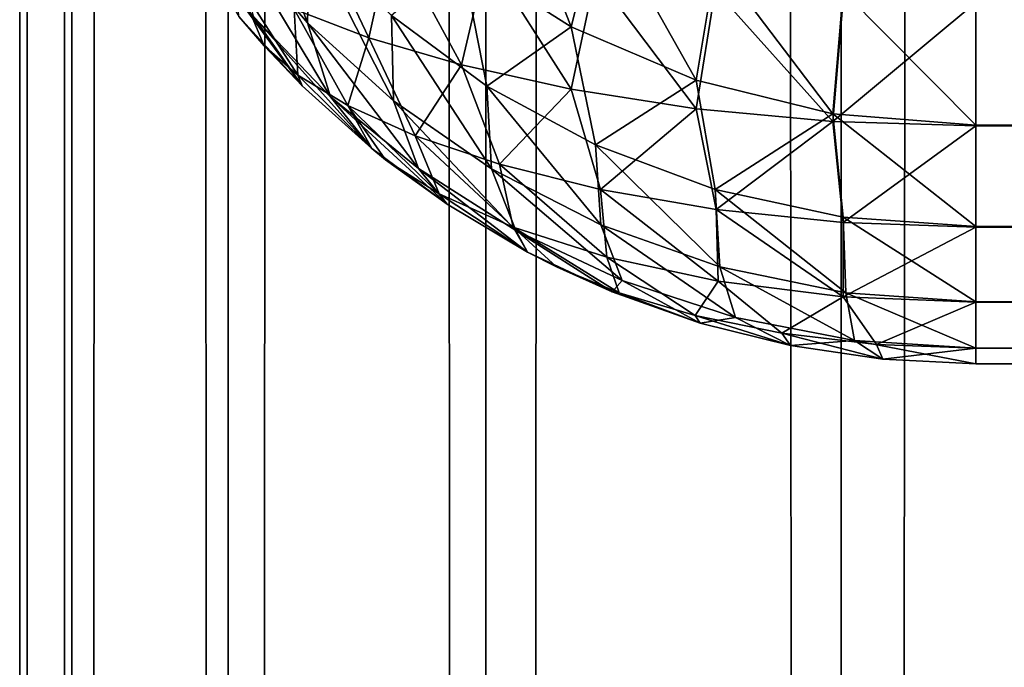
# Model space of a CAD drawing. Extents: x -265 to 265, y 0 to 1027.
# Tile 40 of 256: x -265 to -262.94, y 144.37 to 145.72. Entities that reach past the tile are written whole.
import ezdxf

# ---------------------------------------------------------------- set-up
doc = ezdxf.new("R2010")
doc.units = 0
doc.header["$LTSCALE"] = 65.185185
for name, color, linetype in [('161', 7, 'CONTINUOUS'), ('162', 7, 'CONTINUOUS'), ('163', 7, 'CONTINUOUS'), ('170', 7, 'CONTINUOUS'), ('178', 7, 'CONTINUOUS'), ('180', 7, 'CONTINUOUS'), ('211', 7, 'CONTINUOUS'), ('212', 7, 'CONTINUOUS')]:
    doc.layers.add(name, color=color, linetype=linetype)

msp = doc.modelspace()

# ---------------------------------------------------------------- linework, layer by layer
at = {"layer": '161', "color": 7, "linetype": 'CONTINUOUS'}
for points in [[(263, 145.4986, 15.4972), (-263, 145.755, 15.2869), (263, 145.7566, 15.2858), (263, 145.4986, 15.4972)], [(-263, 145.4972, 15.4986), (-263, 145.755, 15.2869), (263, 145.4986, 15.4972), (-263, 145.4972, 15.4986)], [(263, 145.2869, 15.755), (-263, 145.4972, 15.4986), (263, 145.4986, 15.4972), (263, 145.2869, 15.755)], [(-263, 145.2858, 15.7566), (-263, 145.4972, 15.4986), (263, 145.2869, 15.755), (-263, 145.2858, 15.7566)], [(263, 145.1295, 16.0491), (-263, 145.2858, 15.7566), (263, 145.2869, 15.755), (263, 145.1295, 16.0491)], [(-263, 145.1288, 16.051), (-263, 145.2858, 15.7566), (263, 145.1295, 16.0491), (-263, 145.1288, 16.051)], [(263, 145.0327, 16.3683), (-263, 145.1288, 16.051), (263, 145.1295, 16.0491), (263, 145.0327, 16.3683)], [(-263, 145.0323, 16.3703), (-263, 145.1288, 16.051), (263, 145.0327, 16.3683), (-263, 145.0323, 16.3703)], [(263, 145, 16.7), (-263, 145.0323, 16.3703), (263, 145.0327, 16.3683), (263, 145, 16.7)], [(-263, 145, 16.7), (-263, 145.0323, 16.3703), (263, 145, 16.7), (-263, 145, 16.7)]]:
    msp.add_3dface(points, dxfattribs=at)
at = {"layer": '162', "color": 7, "linetype": 'CONTINUOUS'}
for points in [[(-263, 145, 16.7), (263, 145, 16.7), (-263, 145, 23.3), (-263, 145, 16.7)], [(-263, 145, 23.3), (263, 145, 16.7), (263, 145, 23.3), (-263, 145, 23.3)]]:
    msp.add_3dface(points, dxfattribs=at)
at = {"layer": '163', "color": 7, "linetype": 'CONTINUOUS'}
for points in [[(-263, 145.7566, 24.7142), (-263, 145.4986, 24.5028), (263, 145.755, 24.7131), (-263, 145.7566, 24.7142)], [(263, 145.755, 24.7131), (-263, 145.4986, 24.5028), (263, 145.4972, 24.5014), (263, 145.755, 24.7131)], [(-263, 145.4986, 24.5028), (-263, 145.2869, 24.245), (263, 145.4972, 24.5014), (-263, 145.4986, 24.5028)], [(263, 145.4972, 24.5014), (-263, 145.2869, 24.245), (263, 145.2858, 24.2434), (263, 145.4972, 24.5014)], [(-263, 145.2869, 24.245), (-263, 145.1295, 23.9509), (263, 145.2858, 24.2434), (-263, 145.2869, 24.245)], [(263, 145.2858, 24.2434), (-263, 145.1295, 23.9509), (263, 145.1288, 23.949), (263, 145.2858, 24.2434)], [(-263, 145.1295, 23.9509), (-263, 145.0327, 23.6317), (263, 145.1288, 23.949), (-263, 145.1295, 23.9509)], [(263, 145.1288, 23.949), (-263, 145.0327, 23.6317), (263, 145.0323, 23.6297), (263, 145.1288, 23.949)], [(-263, 145.0327, 23.6317), (-263, 145, 23.3), (263, 145.0323, 23.6297), (-263, 145.0327, 23.6317)], [(-263, 145, 23.3), (263, 145, 23.3), (263, 145.0323, 23.6297), (-263, 145, 23.3)]]:
    msp.add_3dface(points, dxfattribs=at)
at = {"layer": '170', "color": 7, "linetype": 'CONTINUOUS'}
for points in [[(-264.4889, 145.6647, 16.7997), (-264.4093, 145.5809, 16.7871), (-264.5417, 145.726, 23.1911), (-264.4889, 145.6647, 16.7997)], [(-264.5417, 145.726, 23.1911), (-264.4093, 145.5809, 16.7871), (-264.4093, 145.5809, 23.2129), (-264.5417, 145.726, 23.1911)], [(-264.5417, 145.726, 16.8089), (-264.4889, 145.6647, 16.7997), (-264.5417, 145.726, 23.1911), (-264.5417, 145.726, 16.8089)], [(-264.4093, 145.5809, 16.7871), (-264.2635, 145.4497, 16.7675), (-264.4093, 145.5809, 23.2129), (-264.4093, 145.5809, 16.7871)], [(-264.4093, 145.5809, 23.2129), (-264.2635, 145.4497, 16.7675), (-264.2635, 145.4497, 23.2325), (-264.4093, 145.5809, 23.2129)], [(-264.2346, 145.4266, 16.764), (-264.1058, 145.3335, 16.75), (-264.2635, 145.4497, 23.2325), (-264.2346, 145.4266, 16.764)], [(-264.2635, 145.4497, 23.2325), (-264.1058, 145.3335, 16.75), (-264.1058, 145.3335, 23.25), (-264.2635, 145.4497, 23.2325)], [(-264.2635, 145.4497, 16.7675), (-264.2346, 145.4266, 16.764), (-264.2635, 145.4497, 23.2325), (-264.2635, 145.4497, 16.7675)], [(-264.1058, 145.3335, 16.75), (-263.9377, 145.2334, 16.735), (-264.1058, 145.3335, 23.25), (-264.1058, 145.3335, 16.75)], [(-264.1058, 145.3335, 23.25), (-263.9377, 145.2334, 16.735), (-263.9377, 145.2334, 23.265), (-264.1058, 145.3335, 23.25)], [(-263.8774, 145.2027, 16.7304), (-263.7608, 145.1503, 16.7226), (-263.9377, 145.2334, 23.265), (-263.8774, 145.2027, 16.7304)], [(-263.9377, 145.2334, 23.265), (-263.7608, 145.1503, 16.7226), (-263.7608, 145.1503, 23.2774), (-263.9377, 145.2334, 23.265)], [(-263.9377, 145.2334, 16.735), (-263.8774, 145.2027, 16.7304), (-263.9377, 145.2334, 23.265), (-263.9377, 145.2334, 16.735)], [(-263.7608, 145.1503, 16.7226), (-263.5768, 145.085, 16.7127), (-263.7608, 145.1503, 23.2774), (-263.7608, 145.1503, 16.7226)], [(-263.7608, 145.1503, 23.2774), (-263.5768, 145.085, 16.7127), (-263.5768, 145.085, 23.2873), (-263.7608, 145.1503, 23.2774)], [(-263.5768, 145.085, 16.7127), (-263.3875, 145.0379, 16.7057), (-263.5768, 145.085, 23.2873), (-263.5768, 145.085, 16.7127)], [(-263.5768, 145.085, 23.2873), (-263.3875, 145.0379, 16.7057), (-263.3875, 145.0379, 23.2943), (-263.5768, 145.085, 23.2873)], [(-263.3875, 145.0379, 16.7057), (-263.1945, 145.0095, 16.7014), (-263.3875, 145.0379, 23.2943), (-263.3875, 145.0379, 16.7057)], [(-263.3875, 145.0379, 23.2943), (-263.1945, 145.0095, 16.7014), (-263.1945, 145.0095, 23.2986), (-263.3875, 145.0379, 23.2943)], [(-263, 145, 16.7), (-263, 145, 23.3), (-263.1945, 145.0095, 23.2986), (-263, 145, 16.7)], [(-263.1945, 145.0095, 16.7014), (-263, 145, 16.7), (-263.1945, 145.0095, 23.2986), (-263.1945, 145.0095, 16.7014)]]:
    msp.add_3dface(points, dxfattribs=at)
at = {"layer": '178', "color": 7, "linetype": 'CONTINUOUS'}
for points in [[(-264.4259, 145.7414, 16.2118), (-264.3939, 145.9424, 15.895), (-264.2695, 145.6816, 16.0214), (-264.4259, 145.7414, 16.2118)], [(-264.3939, 145.9424, 15.895), (-264.2226, 145.895, 15.7278), (-264.2695, 145.6816, 16.0214), (-264.3939, 145.9424, 15.895)], [(-264.2695, 145.6816, 16.0214), (-264.2226, 145.895, 15.7278), (-264.0759, 145.6245, 15.8498), (-264.2695, 145.6816, 16.0214)], [(-264.2226, 145.895, 15.7278), (-264.0225, 145.8506, 15.5801), (-264.0759, 145.6245, 15.8498), (-264.2226, 145.895, 15.7278)], [(-264.0759, 145.6245, 15.8498), (-264.0225, 145.8506, 15.5801), (-263.8463, 145.5737, 15.7045), (-264.0759, 145.6245, 15.8498)], [(-264.0225, 145.8506, 15.5801), (-263.7954, 145.8119, 15.4573), (-263.8463, 145.5737, 15.7045), (-264.0225, 145.8506, 15.5801)], [(-264.4889, 145.6647, 16.7997), (-264.5417, 145.726, 16.8089), (-264.5456, 145.8016, 16.4147), (-264.4889, 145.6647, 16.7997)], [(-264.4889, 145.6647, 16.7997), (-264.5456, 145.8016, 16.4147), (-264.4184, 145.603, 16.6064), (-264.4889, 145.6647, 16.7997)], [(-264.5456, 145.8016, 16.4147), (-264.4259, 145.7414, 16.2118), (-264.4184, 145.603, 16.6064), (-264.5456, 145.8016, 16.4147)], [(-263.8463, 145.5737, 15.7045), (-263.7954, 145.8119, 15.4573), (-263.5848, 145.5329, 15.5931), (-263.8463, 145.5737, 15.7045)], [(-263.7954, 145.8119, 15.4573), (-263.545, 145.7814, 15.3645), (-263.5848, 145.5329, 15.5931), (-263.7954, 145.8119, 15.4573)], [(-263.5848, 145.5329, 15.5931), (-263.545, 145.7814, 15.3645), (-263.299, 145.5064, 15.5227), (-263.5848, 145.5329, 15.5931)], [(-263.545, 145.7814, 15.3645), (-263.2772, 145.7618, 15.3066), (-263.299, 145.5064, 15.5227), (-263.545, 145.7814, 15.3645)], [(-263.2772, 145.7618, 15.3066), (-263, 145.755, 15.2869), (-263.299, 145.5064, 15.5227), (-263.2772, 145.7618, 15.3066)], [(-264.4259, 145.7414, 16.2118), (-264.2695, 145.6816, 16.0214), (-264.3134, 145.5395, 16.4194), (-264.4259, 145.7414, 16.2118)], [(-264.4184, 145.603, 16.6064), (-264.4259, 145.7414, 16.2118), (-264.3134, 145.5395, 16.4194), (-264.4184, 145.603, 16.6064)], [(-263, 145.755, 15.2869), (-263, 145.4972, 15.4986), (-263.299, 145.5064, 15.5227), (-263, 145.755, 15.2869)], [(-264.3134, 145.5395, 16.4194), (-264.2695, 145.6816, 16.0214), (-264.1729, 145.4766, 16.2431), (-264.3134, 145.5395, 16.4194)], [(-264.2695, 145.6816, 16.0214), (-264.0759, 145.6245, 15.8498), (-264.1729, 145.4766, 16.2431), (-264.2695, 145.6816, 16.0214)], [(-264.4093, 145.5809, 16.7871), (-264.4889, 145.6647, 16.7997), (-264.4184, 145.603, 16.6064), (-264.4093, 145.5809, 16.7871)], [(-264.1729, 145.4766, 16.2431), (-264.0759, 145.6245, 15.8498), (-263.9962, 145.417, 16.0837), (-264.1729, 145.4766, 16.2431)], [(-264.0759, 145.6245, 15.8498), (-263.8463, 145.5737, 15.7045), (-263.9962, 145.417, 16.0837), (-264.0759, 145.6245, 15.8498)], [(-264.2635, 145.4497, 16.7675), (-264.4093, 145.5809, 16.7871), (-264.4184, 145.603, 16.6064), (-264.2635, 145.4497, 16.7675)], [(-264.2635, 145.4497, 16.7675), (-264.4184, 145.603, 16.6064), (-264.3134, 145.5395, 16.4194), (-264.2635, 145.4497, 16.7675)], [(-263.9962, 145.417, 16.0837), (-263.8463, 145.5737, 15.7045), (-263.7849, 145.3642, 15.9484), (-263.9962, 145.417, 16.0837)], [(-263.8463, 145.5737, 15.7045), (-263.5848, 145.5329, 15.5931), (-263.7849, 145.3642, 15.9484), (-263.8463, 145.5737, 15.7045)], [(-264.2346, 145.4266, 16.764), (-264.2635, 145.4497, 16.7675), (-264.3134, 145.5395, 16.4194), (-264.2346, 145.4266, 16.764)], [(-264.2346, 145.4266, 16.764), (-264.3134, 145.5395, 16.4194), (-264.1224, 145.3549, 16.5791), (-264.2346, 145.4266, 16.764)], [(-264.3134, 145.5395, 16.4194), (-264.1729, 145.4766, 16.2431), (-264.1224, 145.3549, 16.5791), (-264.3134, 145.5395, 16.4194)], [(-263.7849, 145.3642, 15.9484), (-263.5848, 145.5329, 15.5931), (-263.5429, 145.3223, 15.8446), (-263.7849, 145.3642, 15.9484)], [(-263.5848, 145.5329, 15.5931), (-263.299, 145.5064, 15.5227), (-263.5429, 145.3223, 15.8446), (-263.5848, 145.5329, 15.5931)], [(-263.5429, 145.3223, 15.8446), (-263.299, 145.5064, 15.5227), (-263.2777, 145.2952, 15.7791), (-263.5429, 145.3223, 15.8446)], [(-263.299, 145.5064, 15.5227), (-263, 145.4972, 15.4986), (-263.2777, 145.2952, 15.7791), (-263.299, 145.5064, 15.5227)], [(-263, 145.4972, 15.4986), (-263, 145.2858, 15.7566), (-263.2777, 145.2952, 15.7791), (-263, 145.4972, 15.4986)], [(-264.1729, 145.4766, 16.2431), (-263.9962, 145.417, 16.0837), (-263.9678, 145.2855, 16.4095), (-264.1729, 145.4766, 16.2431)], [(-264.1224, 145.3549, 16.5791), (-264.1729, 145.4766, 16.2431), (-263.9678, 145.2855, 16.4095), (-264.1224, 145.3549, 16.5791)], [(-264.1058, 145.3335, 16.75), (-264.2346, 145.4266, 16.764), (-264.1224, 145.3549, 16.5791), (-264.1058, 145.3335, 16.75)], [(-263.9962, 145.417, 16.0837), (-263.7849, 145.3642, 15.9484), (-263.772, 145.2231, 16.263), (-263.9962, 145.417, 16.0837)], [(-263.9678, 145.2855, 16.4095), (-263.9962, 145.417, 16.0837), (-263.772, 145.2231, 16.263), (-263.9678, 145.2855, 16.4095)], [(-263.9377, 145.2334, 16.735), (-264.1058, 145.3335, 16.75), (-264.1224, 145.3549, 16.5791), (-263.9377, 145.2334, 16.735)], [(-263.9377, 145.2334, 16.735), (-264.1224, 145.3549, 16.5791), (-263.9678, 145.2855, 16.4095), (-263.9377, 145.2334, 16.735)], [(-263.7849, 145.3642, 15.9484), (-263.5429, 145.3223, 15.8446), (-263.539, 145.173, 16.1489), (-263.7849, 145.3642, 15.9484)], [(-263.772, 145.2231, 16.263), (-263.7849, 145.3642, 15.9484), (-263.539, 145.173, 16.1489), (-263.772, 145.2231, 16.263)], [(-263.5429, 145.3223, 15.8446), (-263.2777, 145.2952, 15.7791), (-263.2774, 145.1402, 16.076), (-263.5429, 145.3223, 15.8446)], [(-263.539, 145.173, 16.1489), (-263.5429, 145.3223, 15.8446), (-263.2774, 145.1402, 16.076), (-263.539, 145.173, 16.1489)], [(-263.8774, 145.2027, 16.7304), (-263.9377, 145.2334, 16.735), (-263.9678, 145.2855, 16.4095), (-263.8774, 145.2027, 16.7304)], [(-263.8774, 145.2027, 16.7304), (-263.9678, 145.2855, 16.4095), (-263.746, 145.1482, 16.6101), (-263.8774, 145.2027, 16.7304)], [(-263.9678, 145.2855, 16.4095), (-263.772, 145.2231, 16.263), (-263.746, 145.1482, 16.6101), (-263.9678, 145.2855, 16.4095)], [(-263.2777, 145.2952, 15.7791), (-263, 145.2858, 15.7566), (-263.2774, 145.1402, 16.076), (-263.2777, 145.2952, 15.7791)], [(-263, 145.2858, 15.7566), (-263, 145.1288, 16.051), (-263.2774, 145.1402, 16.076), (-263, 145.2858, 15.7566)], [(-263.772, 145.2231, 16.263), (-263.539, 145.173, 16.1489), (-263.5873, 145.1007, 16.5104), (-263.772, 145.2231, 16.263)], [(-263.746, 145.1482, 16.6101), (-263.772, 145.2231, 16.263), (-263.5873, 145.1007, 16.5104), (-263.746, 145.1482, 16.6101)], [(-263.7608, 145.1503, 16.7226), (-263.8774, 145.2027, 16.7304), (-263.746, 145.1482, 16.6101), (-263.7608, 145.1503, 16.7226)], [(-263.5873, 145.1007, 16.5104), (-263.539, 145.173, 16.1489), (-263.4057, 145.0638, 16.4344), (-263.5873, 145.1007, 16.5104)], [(-263.539, 145.173, 16.1489), (-263.2774, 145.1402, 16.076), (-263.4057, 145.0638, 16.4344), (-263.539, 145.173, 16.1489)], [(-263.5768, 145.085, 16.7127), (-263.7608, 145.1503, 16.7226), (-263.746, 145.1482, 16.6101), (-263.5768, 145.085, 16.7127)], [(-263.5768, 145.085, 16.7127), (-263.746, 145.1482, 16.6101), (-263.5873, 145.1007, 16.5104), (-263.5768, 145.085, 16.7127)], [(-263.4057, 145.0638, 16.4344), (-263.2774, 145.1402, 16.076), (-263.2074, 145.0403, 16.3866), (-263.4057, 145.0638, 16.4344)], [(-263.2774, 145.1402, 16.076), (-263, 145.1288, 16.051), (-263.2074, 145.0403, 16.3866), (-263.2774, 145.1402, 16.076)], [(-263, 145.1288, 16.051), (-263, 145.0323, 16.3703), (-263.2074, 145.0403, 16.3866), (-263, 145.1288, 16.051)], [(-263.3875, 145.0379, 16.7057), (-263.5768, 145.085, 16.7127), (-263.5873, 145.1007, 16.5104), (-263.3875, 145.0379, 16.7057)], [(-263.3875, 145.0379, 16.7057), (-263.5873, 145.1007, 16.5104), (-263.4057, 145.0638, 16.4344), (-263.3875, 145.0379, 16.7057)], [(-263.1945, 145.0095, 16.7014), (-263.3875, 145.0379, 16.7057), (-263.4057, 145.0638, 16.4344), (-263.1945, 145.0095, 16.7014)], [(-263.1945, 145.0095, 16.7014), (-263.4057, 145.0638, 16.4344), (-263.2074, 145.0403, 16.3866), (-263.1945, 145.0095, 16.7014)], [(-263, 145.0323, 16.3703), (-263.1945, 145.0095, 16.7014), (-263.2074, 145.0403, 16.3866), (-263, 145.0323, 16.3703)], [(-263, 145.0323, 16.3703), (-263, 145, 16.7), (-263.1945, 145.0095, 16.7014), (-263, 145.0323, 16.3703)]]:
    msp.add_3dface(points, dxfattribs=at)
at = {"layer": '180', "color": 7, "linetype": 'CONTINUOUS'}
for points in [[(-264.551, 145.8916, 23.755), (-264.3978, 145.7123, 23.7963), (-264.5358, 146.077, 24.0088), (-264.551, 145.8916, 23.755)], [(-264.5358, 146.077, 24.0088), (-264.3978, 145.7123, 23.7963), (-264.3939, 145.895, 24.0576), (-264.5358, 146.077, 24.0088)], [(-264.0759, 145.8498, 24.3755), (-263.8463, 145.7045, 24.4263), (-263.9962, 146.0837, 24.583), (-264.0759, 145.8498, 24.3755)], [(-263.9962, 146.0837, 24.583), (-263.8463, 145.7045, 24.4263), (-263.7849, 145.9484, 24.6358), (-263.9962, 146.0837, 24.583)], [(-263.8463, 145.7045, 24.4263), (-263.5848, 145.5931, 24.4671), (-263.7849, 145.9484, 24.6358), (-263.8463, 145.7045, 24.4263)], [(-263.7849, 145.9484, 24.6358), (-263.5848, 145.5931, 24.4671), (-263.5429, 145.8446, 24.6777), (-263.7849, 145.9484, 24.6358)], [(-264.5417, 145.726, 23.1911), (-264.4093, 145.5809, 23.2129), (-264.6503, 145.9101, 23.4525), (-264.5417, 145.726, 23.1911)], [(-264.6503, 145.9101, 23.4525), (-264.4093, 145.5809, 23.2129), (-264.5116, 145.7266, 23.4862), (-264.6503, 145.9101, 23.4525)], [(-264.5116, 145.7266, 23.4862), (-264.3498, 145.5582, 23.5185), (-264.551, 145.8916, 23.755), (-264.5116, 145.7266, 23.4862)], [(-264.551, 145.8916, 23.755), (-264.3498, 145.5582, 23.5185), (-264.3978, 145.7123, 23.7963), (-264.551, 145.8916, 23.755)], [(-264.3978, 145.7123, 23.7963), (-264.2181, 145.5496, 23.8359), (-264.3939, 145.895, 24.0576), (-264.3978, 145.7123, 23.7963)], [(-264.3939, 145.895, 24.0576), (-264.2181, 145.5496, 23.8359), (-264.2226, 145.7278, 24.105), (-264.3939, 145.895, 24.0576)], [(-264.2226, 145.7278, 24.105), (-264.0225, 145.5801, 24.1494), (-264.0759, 145.8498, 24.3755), (-264.2226, 145.7278, 24.105)], [(-264.0759, 145.8498, 24.3755), (-264.0225, 145.5801, 24.1494), (-263.8463, 145.7045, 24.4263), (-264.0759, 145.8498, 24.3755)], [(-263.5848, 145.5931, 24.4671), (-263.299, 145.5227, 24.4936), (-263.5429, 145.8446, 24.6777), (-263.5848, 145.5931, 24.4671)], [(-263.5429, 145.8446, 24.6777), (-263.299, 145.5227, 24.4936), (-263.2777, 145.7791, 24.7048), (-263.5429, 145.8446, 24.6777)], [(-263.299, 145.5227, 24.4936), (-263, 145.4986, 24.5028), (-263.2777, 145.7791, 24.7048), (-263.299, 145.5227, 24.4936)], [(-263, 145.4986, 24.5028), (-263, 145.7566, 24.7142), (-263.2777, 145.7791, 24.7048), (-263, 145.4986, 24.5028)], [(-264.4093, 145.5809, 23.2129), (-264.2635, 145.4497, 23.2325), (-264.5116, 145.7266, 23.4862), (-264.4093, 145.5809, 23.2129)], [(-264.5116, 145.7266, 23.4862), (-264.2635, 145.4497, 23.2325), (-264.3498, 145.5582, 23.5185), (-264.5116, 145.7266, 23.4862)], [(-264.2181, 145.5496, 23.8359), (-264.0129, 145.4075, 23.8726), (-264.2226, 145.7278, 24.105), (-264.2181, 145.5496, 23.8359)], [(-264.2226, 145.7278, 24.105), (-264.0129, 145.4075, 23.8726), (-264.0225, 145.5801, 24.1494), (-264.2226, 145.7278, 24.105)], [(-264.3498, 145.5582, 23.5185), (-264.1661, 145.408, 23.5487), (-264.3978, 145.7123, 23.7963), (-264.3498, 145.5582, 23.5185)], [(-264.3978, 145.7123, 23.7963), (-264.1661, 145.408, 23.5487), (-264.2181, 145.5496, 23.8359), (-264.3978, 145.7123, 23.7963)], [(-264.0225, 145.5801, 24.1494), (-263.7954, 145.4573, 24.1881), (-263.8463, 145.7045, 24.4263), (-264.0225, 145.5801, 24.1494)], [(-263.8463, 145.7045, 24.4263), (-263.7954, 145.4573, 24.1881), (-263.5848, 145.5931, 24.4671), (-263.8463, 145.7045, 24.4263)], [(-264.0129, 145.4075, 23.8726), (-263.7842, 145.2904, 23.9044), (-264.0225, 145.5801, 24.1494), (-264.0129, 145.4075, 23.8726)], [(-264.0225, 145.5801, 24.1494), (-263.7842, 145.2904, 23.9044), (-263.7954, 145.4573, 24.1881), (-264.0225, 145.5801, 24.1494)], [(-263.7954, 145.4573, 24.1881), (-263.545, 145.3645, 24.2186), (-263.5848, 145.5931, 24.4671), (-263.7954, 145.4573, 24.1881)], [(-263.5848, 145.5931, 24.4671), (-263.545, 145.3645, 24.2186), (-263.299, 145.5227, 24.4936), (-263.5848, 145.5931, 24.4671)], [(-264.2635, 145.4497, 23.2325), (-264.1058, 145.3335, 23.25), (-264.3498, 145.5582, 23.5185), (-264.2635, 145.4497, 23.2325)], [(-264.3498, 145.5582, 23.5185), (-264.1058, 145.3335, 23.25), (-264.1661, 145.408, 23.5487), (-264.3498, 145.5582, 23.5185)], [(-264.1661, 145.408, 23.5487), (-263.962, 145.2789, 23.5758), (-264.2181, 145.5496, 23.8359), (-264.1661, 145.408, 23.5487)], [(-264.2181, 145.5496, 23.8359), (-263.962, 145.2789, 23.5758), (-264.0129, 145.4075, 23.8726), (-264.2181, 145.5496, 23.8359)], [(-263.545, 145.3645, 24.2186), (-263.2772, 145.3066, 24.2382), (-263.299, 145.5227, 24.4936), (-263.545, 145.3645, 24.2186)], [(-263, 145.2869, 24.245), (-263, 145.4986, 24.5028), (-263.299, 145.5227, 24.4936), (-263, 145.2869, 24.245)], [(-263.2772, 145.3066, 24.2382), (-263, 145.2869, 24.245), (-263.299, 145.5227, 24.4936), (-263.2772, 145.3066, 24.2382)], [(-263.7842, 145.2904, 23.9044), (-263.5354, 145.2026, 23.9293), (-263.7954, 145.4573, 24.1881), (-263.7842, 145.2904, 23.9044)], [(-263.7954, 145.4573, 24.1881), (-263.5354, 145.2026, 23.9293), (-263.545, 145.3645, 24.2186), (-263.7954, 145.4573, 24.1881)], [(-264.1058, 145.3335, 23.25), (-263.9377, 145.2334, 23.265), (-264.1661, 145.408, 23.5487), (-264.1058, 145.3335, 23.25)], [(-264.1661, 145.408, 23.5487), (-263.9377, 145.2334, 23.265), (-263.962, 145.2789, 23.5758), (-264.1661, 145.408, 23.5487)], [(-263.962, 145.2789, 23.5758), (-263.7398, 145.1741, 23.5988), (-264.0129, 145.4075, 23.8726), (-263.962, 145.2789, 23.5758)], [(-264.0129, 145.4075, 23.8726), (-263.7398, 145.1741, 23.5988), (-263.7842, 145.2904, 23.9044), (-264.0129, 145.4075, 23.8726)], [(-263.5354, 145.2026, 23.9293), (-263.2717, 145.148, 23.9453), (-263.545, 145.3645, 24.2186), (-263.5354, 145.2026, 23.9293)], [(-263.545, 145.3645, 24.2186), (-263.2717, 145.148, 23.9453), (-263.2772, 145.3066, 24.2382), (-263.545, 145.3645, 24.2186)], [(-263, 145.1295, 23.9509), (-263, 145.2869, 24.245), (-263.2772, 145.3066, 24.2382), (-263, 145.1295, 23.9509)], [(-263.2717, 145.148, 23.9453), (-263, 145.1295, 23.9509), (-263.2772, 145.3066, 24.2382), (-263.2717, 145.148, 23.9453)], [(-263.7398, 145.1741, 23.5988), (-263.5024, 145.0966, 23.6166), (-263.7842, 145.2904, 23.9044), (-263.7398, 145.1741, 23.5988)], [(-263.7842, 145.2904, 23.9044), (-263.5024, 145.0966, 23.6166), (-263.5354, 145.2026, 23.9293), (-263.7842, 145.2904, 23.9044)], [(-263.9377, 145.2334, 23.265), (-263.7608, 145.1503, 23.2774), (-263.962, 145.2789, 23.5758), (-263.9377, 145.2334, 23.265)], [(-263.962, 145.2789, 23.5758), (-263.7608, 145.1503, 23.2774), (-263.7398, 145.1741, 23.5988), (-263.962, 145.2789, 23.5758)], [(-263.5024, 145.0966, 23.6166), (-263.2541, 145.0488, 23.6278), (-263.5354, 145.2026, 23.9293), (-263.5024, 145.0966, 23.6166)], [(-263.5354, 145.2026, 23.9293), (-263.2541, 145.0488, 23.6278), (-263.2717, 145.148, 23.9453), (-263.5354, 145.2026, 23.9293)], [(-263.7608, 145.1503, 23.2774), (-263.5768, 145.085, 23.2873), (-263.7398, 145.1741, 23.5988), (-263.7608, 145.1503, 23.2774)], [(-263.7398, 145.1741, 23.5988), (-263.5768, 145.085, 23.2873), (-263.5024, 145.0966, 23.6166), (-263.7398, 145.1741, 23.5988)], [(-263, 145.0327, 23.6317), (-263, 145.1295, 23.9509), (-263.2717, 145.148, 23.9453), (-263, 145.0327, 23.6317)], [(-263.2541, 145.0488, 23.6278), (-263, 145.0327, 23.6317), (-263.2717, 145.148, 23.9453), (-263.2541, 145.0488, 23.6278)], [(-263.5768, 145.085, 23.2873), (-263.3875, 145.0379, 23.2943), (-263.5024, 145.0966, 23.6166), (-263.5768, 145.085, 23.2873)], [(-263.5024, 145.0966, 23.6166), (-263.3875, 145.0379, 23.2943), (-263.2541, 145.0488, 23.6278), (-263.5024, 145.0966, 23.6166)], [(-263.3875, 145.0379, 23.2943), (-263.1945, 145.0095, 23.2986), (-263.2541, 145.0488, 23.6278), (-263.3875, 145.0379, 23.2943)], [(-263, 145, 23.3), (-263, 145.0327, 23.6317), (-263.2541, 145.0488, 23.6278), (-263, 145, 23.3)], [(-263.1945, 145.0095, 23.2986), (-263, 145, 23.3), (-263.2541, 145.0488, 23.6278), (-263.1945, 145.0095, 23.2986)]]:
    msp.add_3dface(points, dxfattribs=at)
at = {"layer": '211', "color": 7, "linetype": 'CONTINUOUS'}
for points in [[(-265, 1), (-264.8906, 1, 1.8081), (-265, 1019), (-265, 1)], [(-265, 1019), (-264.8906, 1, 1.8081), (-264.8906, 1019, 1.8081), (-265, 1019)], [(-264.8906, 1, 1.8081), (-264.5641, 1, 3.5897), (-264.8906, 1019, 1.8081), (-264.8906, 1, 1.8081)], [(-264.8906, 1019, 1.8081), (-264.5641, 1, 3.5897), (-264.5641, 1019, 3.5897), (-264.8906, 1019, 1.8081)], [(-264.5641, 1, 3.5897), (-264.0252, 1, 5.3191), (-264.5641, 1019, 3.5897), (-264.5641, 1, 3.5897)], [(-264.5641, 1019, 3.5897), (-264.0252, 1, 5.3191), (-264.0252, 1019, 5.3191), (-264.5641, 1019, 3.5897)], [(-264.0252, 1, 5.3191), (-263.2818, 1, 6.9708), (-264.0252, 1019, 5.3191), (-264.0252, 1, 5.3191)], [(-264.0252, 1019, 5.3191), (-263.2818, 1, 6.9708), (-263.2818, 1019, 6.9708), (-264.0252, 1019, 5.3191)], [(-263.2818, 1, 6.9708), (-262.3448, 1, 8.521), (-263.2818, 1019, 6.9708), (-263.2818, 1, 6.9708)], [(-263.2818, 1019, 6.9708), (-262.3448, 1, 8.521), (-262.3448, 1019, 8.521), (-263.2818, 1019, 6.9708)]]:
    msp.add_3dface(points, dxfattribs=at)
at = {"layer": '212', "color": 7, "linetype": 'CONTINUOUS'}
for points in [[(-265, 1), (-265, 1019), (-264.8906, 1019, -1.8081), (-265, 1)], [(-264.8906, 1, -1.8081), (-265, 1), (-264.8906, 1019, -1.8081), (-264.8906, 1, -1.8081)], [(-264.5641, 1, -3.5897), (-264.8906, 1, -1.8081), (-264.5641, 1019, -3.5897), (-264.5641, 1, -3.5897)], [(-264.5641, 1019, -3.5897), (-264.8906, 1, -1.8081), (-264.8906, 1019, -1.8081), (-264.5641, 1019, -3.5897)], [(-264.0252, 1, -5.3191), (-264.5641, 1, -3.5897), (-264.0252, 1019, -5.3191), (-264.0252, 1, -5.3191)], [(-264.0252, 1019, -5.3191), (-264.5641, 1, -3.5897), (-264.5641, 1019, -3.5897), (-264.0252, 1019, -5.3191)], [(-263.2818, 1, -6.9708), (-264.0252, 1, -5.3191), (-263.2818, 1019, -6.9708), (-263.2818, 1, -6.9708)], [(-263.2818, 1019, -6.9708), (-264.0252, 1, -5.3191), (-264.0252, 1019, -5.3191), (-263.2818, 1019, -6.9708)], [(-262.3448, 1, -8.521), (-263.2818, 1, -6.9708), (-262.3448, 1019, -8.521), (-262.3448, 1, -8.521)], [(-262.3448, 1019, -8.521), (-263.2818, 1, -6.9708), (-263.2818, 1019, -6.9708), (-262.3448, 1019, -8.521)]]:
    msp.add_3dface(points, dxfattribs=at)

doc.saveas('drawing.dxf')
